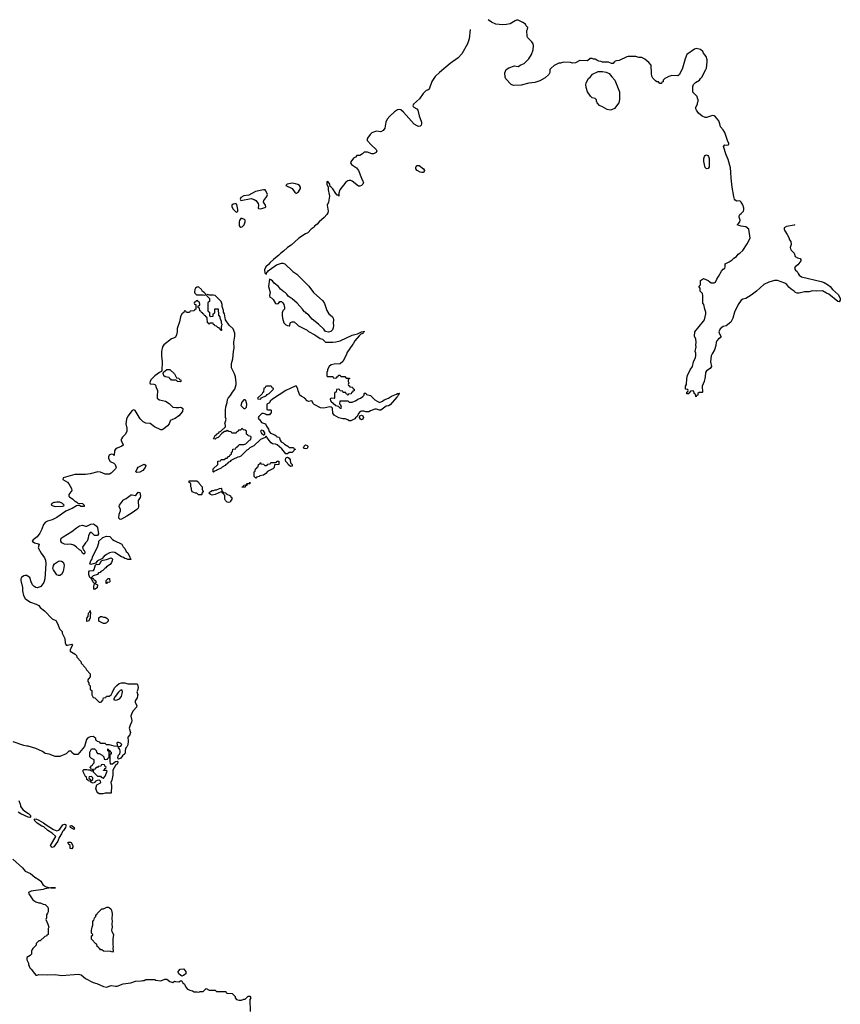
# Model space of a CAD drawing. Header units: inches. Extents: x 1992046 to 2239405, y 126834 to 266391.
# Tile 43 of 71: x 2032857 to 2043744, y 253324 to 266391. Entities that reach past the tile are written whole.
import ezdxf

# ---------------------------------------------------------------- set-up
doc = ezdxf.new("R2010")
doc.units = ezdxf.units.IN
doc.header["$MEASUREMENT"] = 0
for name, color, linetype in [('C0235', 7, 'Continuous'), ('C0236', 7, 'Continuous'), ('C0246', 7, 'Continuous')]:
    doc.layers.add(name, color=color, linetype=linetype)

msp = doc.modelspace()

# ---------------------------------------------------------------- linework, layer by layer
at = {"layer": 'C0235', "color": 6, "elevation": 100}
for points in [[(2033595, 260000), (2033614, 259990), (2033630, 259974), (2033692, 259970), (2033712, 259950), (2033712, 259930), (2033670, 259929), (2033650, 259946), (2033630, 259946), (2033610, 259938), (2033554, 259906), (2033538, 259902), (2033470, 259869), (2033350, 259783), (2033290, 259753), (2033224, 259736), (2033198, 259722), (2033171, 259690), (2033151, 259630), (2033125, 259575), (2033091, 259529), (2033038, 259490), (2033022, 259470), (2033054, 259450), (2033090, 259442), (2033114, 259430), (2033104, 259384), (2033141, 259310), (2033186, 259250), (2033200, 259220), (2033206, 259170), (2033191, 258970), (2033176, 258924), (2033139, 258870), (2033130, 258863), (2033090, 258853), (2033070, 258857), (2033050, 258869), (2033029, 258890), (2033009, 258929), (2032990, 258988), (2032970, 259004), (2032950, 259014), (2032930, 259015), (2032910, 259009), (2032882, 258990), (2032872, 258970), (2032872, 258950), (2032895, 258855), (2032896, 258810), (2032907, 258750), (2032930, 258711), (2032951, 258691), (2033000, 258660), (2033074, 258634), (2033110, 258616), (2033130, 258591), (2033186, 258546), (2033290, 258442), (2033337, 258417), (2033365, 258370), (2033386, 258306), (2033422, 258270), (2033422, 258250), (2033457, 258177), (2033462, 258122), (2033472, 258092), (2033491, 258091), (2033550, 258102), (2033556, 258096), (2033527, 258030), (2033525, 258010), (2033594, 257970), (2033610, 257954), (2033614, 257930), (2033670, 257874), (2033674, 257850), (2033730, 257792), (2033745, 257765), (2033792, 257710), (2033794, 257670), (2033770, 257646), (2033762, 257630), (2033762, 257610), (2033774, 257590), (2033774, 257570), (2033794, 257550), (2033794, 257510), (2033798, 257498), (2033814, 257490), (2033814, 257430), (2033830, 257394), (2033853, 257393), (2033910, 257334), (2033930, 257334), (2033942, 257338), (2033947, 257353), (2033962, 257358), (2033967, 257393), (2034002, 257398), (2034010, 257414), (2034050, 257414), (2034056, 257424), (2034070, 257431), (2034090, 257466), (2034114, 257526), (2034144, 257556), (2034178, 257582), (2034210, 257592), (2034250, 257592), (2034290, 257578), (2034410, 257578), (2034418, 257570), (2034431, 257530), (2034421, 257490), (2034411, 257470), (2034423, 257430), (2034422, 257418), (2034416, 257390), (2034391, 257350), (2034391, 257330), (2034411, 257291), (2034408, 257270), (2034361, 257219), (2034343, 257190), (2034333, 257150), (2034343, 257090), (2034341, 257070), (2034321, 257030), (2034311, 256990), (2034327, 256930), (2034319, 256901), (2034291, 256870), (2034295, 256815), (2034291, 256770), (2034279, 256741), (2034268, 256732), (2034261, 256719), (2034255, 256690), (2034258, 256670), (2034252, 256650), (2034220, 256620), (2034198, 256590), (2034170, 256578), (2034164, 256584), (2034161, 256601), (2034169, 256630), (2034184, 256650), (2034189, 256670), (2034189, 256690), (2034184, 256704), (2034163, 256737), (2034175, 256745), (2034198, 256750), (2034210, 256762), (2034212, 256772), (2034195, 256790), (2034170, 256801), (2034150, 256798), (2034146, 256790), (2034153, 256747), (2034109, 256749), (2034050, 256766), (2034010, 256766), (2033990, 256786), (2033933, 256787), (2033926, 256790), (2033922, 256802), (2033886, 256810), (2033882, 256822), (2033866, 256830), (2033866, 256850), (2033846, 256870), (2033830, 256878), (2033790, 256875), (2033760, 256860), (2033743, 256837), (2033716, 256744), (2033630, 256638), (2033580, 256640), (2033547, 256667), (2033542, 256682), (2033510, 256686), (2033472, 256648), (2033390, 256615), (2033330, 256615), (2033250, 256642), (2033194, 256654), (2033158, 256678), (2033070, 256719), (2032970, 256749), (2032950, 256749), (2032910, 256759), (2032770, 256809)], [(2034429, 260000), (2034432, 259928), (2034427, 259910), (2034410, 259889), (2034350, 259845), (2034279, 259801), (2034210, 259765), (2034190, 259759), (2034174, 259774), (2034178, 259830), (2034194, 259874), (2034193, 259893), (2034175, 259930), (2034181, 259950), (2034195, 259965), (2034219, 260000)], [(2035656, 260000), (2035650, 259989), (2035630, 259982), (2035610, 259989), (2035598, 260000)], [(2032845, 256030), (2032866, 255966), (2032867, 255950), (2032899, 255910), (2032926, 255886), (2032976, 255856), (2032999, 255830), (2033002, 255810), (2032990, 255805), (2032970, 255807), (2032872, 255852), (2032835, 255875)], [(2032767, 255250), (2032896, 255136), (2032930, 255092), (2032999, 255059), (2033060, 255010), (2033117, 254977), (2033137, 254957), (2033170, 254907), (2033210, 254885), (2033270, 254871), (2033334, 254870), (2033270, 254869), (2033190, 254857), (2033170, 254849), (2033010, 254825), (2032976, 254810), (2032978, 254790), (2033032, 254710), (2033070, 254685), (2033110, 254671), (2033130, 254671), (2033170, 254652), (2033194, 254650), (2033232, 254612), (2033234, 254590), (2033234, 254550), (2033224, 254536), (2033214, 254510), (2033213, 254473), (2033202, 254450), (2033232, 254390), (2033233, 254373), (2033242, 254350), (2033234, 254330), (2033234, 254250), (2033218, 254242), (2033213, 254227), (2033190, 254226), (2033130, 254166), (2033110, 254166), (2033074, 254130), (2033074, 254110), (2033030, 254066), (2033022, 254050), (2033014, 254030), (2033014, 253990), (2032994, 253970), (2032953, 253947), (2032953, 253913), (2032972, 253872), (2032973, 253853), (2032982, 253830), (2032992, 253810), (2033011, 253791), (2033052, 253732), (2033073, 253713), (2033090, 253712), (2033110, 253718), (2033230, 253715), (2033330, 253719), (2033410, 253706), (2033636, 253724), (2033674, 253714), (2033730, 253666), (2033830, 253616), (2033882, 253602), (2033970, 253561), (2034010, 253551), (2034070, 253574), (2034130, 253563), (2034150, 253566), (2034230, 253596), (2034330, 253611), (2034392, 253632), (2034470, 253634), (2034490, 253642), (2034510, 253642), (2034530, 253652), (2034650, 253652), (2034665, 253645), (2034730, 253638), (2034783, 253657), (2034810, 253658), (2034850, 253625), (2034890, 253614), (2034910, 253632), (2034925, 253625), (2034970, 253622), (2034990, 253634), (2035010, 253634), (2035022, 253610), (2035042, 253590), (2035062, 253550), (2035085, 253525), (2035114, 253510), (2035150, 253502), (2035172, 253492), (2035210, 253491), (2035234, 253486), (2035253, 253493), (2035290, 253494), (2035330, 253532), (2035370, 253514), (2035450, 253514), (2035470, 253494), (2035590, 253494), (2035598, 253478), (2035610, 253474), (2035674, 253470), (2035714, 253430), (2035714, 253410), (2035734, 253390), (2035770, 253378), (2035800, 253380), (2035830, 253392), (2035847, 253393), (2035889, 253431), (2035910, 253431), (2035922, 253410), (2035912, 253390), (2035914, 253230)]]:
    msp.add_lwpolyline(points, dxfattribs=at)
for points in [[(2033350, 259989), (2033330, 259982), (2033310, 259982), (2033282, 259970), (2033274, 259950), (2033330, 259932), (2033430, 259934), (2033442, 259938), (2033446, 259950), (2033426, 259970), (2033390, 259988)], [(2033850, 259546), (2033810, 259586), (2033790, 259586), (2033770, 259546), (2033765, 259510), (2033751, 259470), (2033730, 259448), (2033692, 259390), (2033698, 259358), (2033710, 259354), (2033722, 259330), (2033722, 259310), (2033710, 259298), (2033689, 259310), (2033678, 259338), (2033669, 259349), (2033650, 259355), (2033612, 259392), (2033576, 259416), (2033531, 259429), (2033490, 259425), (2033450, 259429), (2033415, 259450), (2033402, 259470), (2033402, 259490), (2033409, 259510), (2033435, 259530), (2033550, 259598), (2033613, 259650), (2033650, 259673), (2033690, 259683), (2033730, 259671), (2033750, 259671), (2033803, 259697), (2033830, 259699), (2033851, 259690), (2033876, 259670), (2033890, 259651), (2033902, 259570), (2033890, 259546)], [(2034330, 259226), (2034292, 259228), (2034276, 259236), (2034250, 259242), (2034234, 259254), (2034210, 259262), (2034120, 259320), (2034090, 259327), (2034050, 259316), (2034010, 259293), (2033979, 259270), (2033945, 259235), (2033891, 259210), (2033862, 259178), (2033830, 259169), (2033803, 259163), (2033790, 259166), (2033789, 259170), (2033802, 259210), (2033813, 259227), (2033827, 259273), (2033889, 259390), (2033908, 259450), (2033906, 259470), (2033960, 259520), (2034010, 259536), (2034051, 259531), (2034090, 259491), (2034110, 259478), (2034214, 259430), (2034230, 259394), (2034250, 259374), (2034270, 259334), (2034290, 259314), (2034320, 259260), (2034322, 259242), (2034334, 259230)], [(2033370, 259013), (2033350, 259022), (2033304, 259090), (2033297, 259110), (2033304, 259150), (2033319, 259170), (2033370, 259207), (2033390, 259211), (2033410, 259207), (2033433, 259193), (2033445, 259170), (2033448, 259150), (2033433, 259070), (2033410, 259029), (2033390, 259017)], [(2033818, 258978), (2033830, 258978), (2033841, 258961), (2033858, 258950), (2033871, 258930), (2033864, 258916), (2033854, 258910), (2033891, 258891), (2033885, 258850), (2033850, 258829), (2033842, 258842), (2033839, 258870), (2033849, 258910), (2033829, 258930), (2033819, 258959), (2033806, 258970), (2033802, 258982), (2033788, 258988), (2033773, 259030), (2033776, 259064), (2033785, 259075), (2033837, 259083), (2033845, 259095), (2033862, 259158), (2033875, 259165), (2033883, 259163), (2033914, 259166), (2033930, 259184), (2033944, 259216), (2034010, 259226), (2034070, 259248), (2034083, 259243), (2034088, 259230), (2034083, 259210), (2034074, 259186), (2034057, 259163), (2034011, 259130), (2034002, 259118), (2033985, 259110), (2033958, 259082), (2033934, 259070), (2033924, 259056), (2033902, 259050), (2033890, 259029), (2033831, 259009), (2033812, 258990)], [(2034010, 258908), (2034006, 258910), (2034006, 258950), (2034030, 258974), (2034050, 258974), (2034054, 258930), (2034050, 258926), (2034018, 258922)], [(2033750, 258406), (2033750, 258450), (2033764, 258470), (2033770, 258514), (2033788, 258532), (2033790, 258552), (2033796, 258510), (2033791, 258489), (2033793, 258450), (2033770, 258408)], [(2033970, 258462), (2033990, 258462), (2034014, 258450), (2034032, 258430), (2034032, 258410), (2034010, 258386), (2033990, 258378), (2033970, 258378), (2033908, 258408), (2033907, 258453), (2033928, 258472), (2033948, 258472)], [(2034210, 257497), (2034190, 257487), (2034170, 257468), (2034122, 257410), (2034102, 257370), (2034130, 257361), (2034150, 257366), (2034180, 257380), (2034206, 257410), (2034223, 257470), (2034215, 257495)], [(2034070, 256514), (2034090, 256518), (2034130, 256545), (2034150, 256552), (2034159, 256539), (2034161, 256530), (2034151, 256510), (2034127, 256493), (2034095, 256430), (2034091, 256390), (2034095, 256365), (2034079, 256301), (2034065, 256270), (2034074, 256230), (2034070, 256126), (2033990, 256128), (2033961, 256119), (2033930, 256116), (2033910, 256119), (2033894, 256130), (2033879, 256150), (2033868, 256190), (2033882, 256238), (2033930, 256262), (2033935, 256270), (2033930, 256286), (2033918, 256298), (2033884, 256296), (2033858, 256282), (2033853, 256267), (2033830, 256258), (2033806, 256270), (2033802, 256282), (2033766, 256290), (2033762, 256302), (2033750, 256306), (2033742, 256342), (2033730, 256346), (2033698, 256410), (2033698, 256430), (2033710, 256442), (2033750, 256442), (2033770, 256434), (2033794, 256434), (2033794, 256430), (2033810, 256422), (2033818, 256422), (2033826, 256430), (2033822, 256442), (2033806, 256446), (2033802, 256462), (2033786, 256470), (2033802, 256478), (2033806, 256490), (2033822, 256498), (2033826, 256510), (2033846, 256530), (2033846, 256570), (2033808, 256588), (2033786, 256610), (2033786, 256670), (2033810, 256714), (2033850, 256714), (2033870, 256694), (2033874, 256670), (2033890, 256654), (2033910, 256652), (2033953, 256633), (2033974, 256610), (2033978, 256578), (2033990, 256574), (2034022, 256578), (2034027, 256593), (2034042, 256598), (2034046, 256610), (2034046, 256670), (2034042, 256682), (2034026, 256690), (2034026, 256710), (2034030, 256714), (2034038, 256698), (2034050, 256694), (2034058, 256678), (2034072, 256670), (2034070, 256646), (2034058, 256642), (2034054, 256630), (2034052, 256550), (2034058, 256518)], [(2033950, 256506), (2033938, 256502), (2033933, 256487), (2033898, 256482), (2033890, 256466), (2033870, 256466), (2033853, 256447), (2033838, 256442), (2033834, 256410), (2033890, 256354), (2033930, 256354), (2033938, 256338), (2033964, 256324), (2033970, 256325), (2033993, 256350), (2034018, 256418), (2034010, 256426), (2033967, 256427), (2033967, 256433), (2033982, 256438), (2033987, 256453), (2034002, 256458), (2034006, 256470), (2034002, 256482), (2033987, 256487), (2033982, 256502)], [(2033810, 256346), (2033778, 256342), (2033774, 256330), (2033778, 256318), (2033793, 256313), (2033798, 256298), (2033810, 256294), (2033826, 256310), (2033826, 256330)], [(2033348, 255628), (2033370, 255634), (2033389, 255650), (2033430, 255706), (2033450, 255715), (2033471, 255710), (2033471, 255690), (2033463, 255670), (2033439, 255630), (2033424, 255616), (2033413, 255587), (2033383, 255537), (2033364, 255490), (2033310, 255413), (2033290, 255405), (2033273, 255413), (2033267, 255433), (2033336, 255550), (2033290, 255597), (2033230, 255629), (2033178, 255678), (2033150, 255688), (2033089, 255730), (2033049, 255770), (2033059, 255781), (2033070, 255784), (2033110, 255770), (2033175, 255735), (2033210, 255706), (2033305, 255645)], [(2033590, 255649), (2033570, 255649), (2033530, 255670), (2033525, 255695), (2033543, 255697), (2033554, 255694), (2033579, 255670), (2033578, 255658)], [(2033550, 255388), (2033526, 255390), (2033526, 255430), (2033510, 255446), (2033498, 255470), (2033504, 255476), (2033530, 255478), (2033542, 255470), (2033562, 255430), (2033562, 255410)], [(2034090, 254018), (2034067, 254027), (2033970, 254028), (2033947, 254047), (2033928, 254048), (2033922, 254062), (2033906, 254070), (2033902, 254082), (2033886, 254090), (2033882, 254122), (2033867, 254127), (2033808, 254190), (2033808, 254232), (2033822, 254238), (2033826, 254250), (2033808, 254268), (2033808, 254310), (2033816, 254324), (2033818, 254350), (2033827, 254373), (2033828, 254430), (2033842, 254438), (2033848, 254472), (2033866, 254490), (2033866, 254510), (2033882, 254518), (2033886, 254530), (2033946, 254590), (2033970, 254592), (2034012, 254612), (2034030, 254612), (2034050, 254605), (2034065, 254590), (2034074, 254570), (2034083, 254530), (2034081, 254450), (2034086, 254430), (2034081, 254390), (2034085, 254350), (2034076, 254310), (2034081, 254290), (2034101, 254250), (2034091, 254190), (2034091, 254111), (2034096, 254090), (2034091, 254070), (2034096, 254030)], [(2035010, 253698), (2034989, 253709), (2034968, 253730), (2034958, 253750), (2034960, 253760), (2034986, 253790), (2035030, 253794), (2035060, 253760), (2035062, 253730), (2035050, 253718), (2035030, 253708)]]:
    msp.add_lwpolyline(points, close=True, dxfattribs=at)
at = {"layer": 'C0236', "color": 6, "elevation": 100}
for points in [[(2040000, 265809), (2039950, 265784), (2039906, 265750), (2039891, 265730), (2039891, 265689), (2039876, 265664), (2039830, 265622), (2039758, 265582), (2039690, 265559), (2039610, 265549), (2039510, 265524), (2039410, 265517), (2039379, 265530), (2039307, 265607), (2039296, 265630), (2039293, 265687), (2039309, 265731), (2039346, 265754), (2039422, 265778), (2039470, 265771), (2039506, 265794), (2039550, 265811), (2039610, 265871), (2039649, 265930), (2039669, 265990), (2039675, 266050), (2039669, 266070), (2039650, 266098), (2039598, 266150), (2039588, 266170), (2039587, 266247), (2039596, 266264), (2039598, 266290), (2039578, 266310), (2039568, 266330), (2039530, 266355), (2039470, 266386), (2039450, 266385), (2039430, 266377), (2039362, 266338), (2039314, 266326), (2039262, 266322), (2039174, 266334), (2039118, 266358), (2039073, 266391)], [(2038832, 266260), (2038821, 266139), (2038797, 266070), (2038723, 265937), (2038675, 265885), (2038570, 265810), (2038426, 265690), (2038370, 265636), (2038326, 265570), (2038289, 265471), (2038270, 265457), (2038250, 265451), (2038230, 265435), (2038210, 265413), (2038160, 265340), (2038080, 265270), (2038072, 265250), (2038079, 265239), (2038085, 265230), (2038125, 265210), (2038140, 265190), (2038156, 265116), (2038187, 265030), (2038189, 265010), (2038182, 264990), (2038170, 264978), (2038150, 264976), (2038130, 264981), (2038090, 265007), (2037950, 265164), (2037913, 265193), (2037890, 265198), (2037870, 265195), (2037830, 265168), (2037768, 265110), (2037733, 265070), (2037715, 265030), (2037700, 264950), (2037680, 264920), (2037650, 264905), (2037590, 264911), (2037550, 264900), (2037531, 264890), (2037508, 264870), (2037470, 264819), (2037466, 264810), (2037469, 264790), (2037525, 264725), (2037586, 264670), (2037594, 264650), (2037588, 264630), (2037550, 264610), (2037530, 264611), (2037470, 264633), (2037426, 264634), (2037407, 264613), (2037370, 264589), (2037330, 264588), (2037310, 264568), (2037285, 264555), (2037250, 264506), (2037245, 264490), (2037258, 264470), (2037327, 264427), (2037352, 264392), (2037391, 264290), (2037411, 264250), (2037417, 264230), (2037411, 264209), (2037390, 264189), (2037370, 264181), (2037350, 264183), (2037270, 264247), (2037250, 264256), (2037230, 264259), (2037210, 264253), (2037186, 264234), (2037105, 264135), (2037090, 264090), (2037090, 264049), (2037086, 264066), (2037079, 264061), (2037070, 264062), (2037050, 264083), (2037010, 264146), (2036990, 264169), (2036977, 264177), (2036970, 264208), (2036950, 264241), (2036938, 264242), (2036931, 264230), (2036931, 264210), (2036951, 264171), (2036948, 264132), (2036965, 264070), (2036966, 264050), (2036954, 263970), (2036935, 263930), (2036950, 263850), (2036947, 263830), (2036933, 263807), (2036895, 263765), (2036830, 263710), (2036803, 263677), (2036769, 263650), (2036763, 263637), (2036726, 263610), (2036678, 263562), (2036650, 263550), (2036560, 263490), (2036459, 263401), (2036409, 263370), (2036359, 263321), (2036316, 263290), (2036295, 263265), (2036224, 263210), (2036182, 263170), (2036159, 263141), (2036121, 263110), (2036105, 263070), (2036110, 263034), (2036130, 263014), (2036137, 263043), (2036150, 263051), (2036157, 263063), (2036173, 263070), (2036263, 263137), (2036330, 263161), (2036350, 263162), (2036373, 263153), (2036483, 263050), (2036535, 263015), (2036695, 262855), (2036753, 262770), (2036880, 262660), (2036903, 262623), (2036931, 262530), (2036957, 262490), (2037007, 262447), (2037016, 262430), (2037019, 262410), (2037017, 262370), (2037022, 262330), (2037018, 262302), (2037006, 262274), (2036985, 262255), (2036955, 262245), (2036915, 262255), (2036890, 262286), (2036822, 262350), (2036736, 262416), (2036695, 262470), (2036658, 262498), (2036650, 262509), (2036636, 262516), (2036617, 262537), (2036611, 262550), (2036539, 262630), (2036470, 262689), (2036421, 262721), (2036403, 262750), (2036379, 262770), (2036360, 262780), (2036316, 262816), (2036290, 262849), (2036235, 262895), (2036210, 262925), (2036190, 262941), (2036170, 262946), (2036159, 262850), (2036179, 262770), (2036171, 262730), (2036175, 262710), (2036198, 262698), (2036219, 262679), (2036250, 262625), (2036270, 262621), (2036290, 262625), (2036310, 262652), (2036330, 262651), (2036350, 262632), (2036361, 262610), (2036371, 262570), (2036371, 262550), (2036350, 262528), (2036341, 262499), (2036338, 262470), (2036343, 262430), (2036362, 262370), (2036390, 262342), (2036410, 262331), (2036433, 262327), (2036438, 262330), (2036450, 262372), (2036470, 262382), (2036500, 262380), (2036544, 262344), (2036554, 262330), (2036670, 262272), (2036690, 262252), (2036771, 262211), (2036842, 262162), (2036874, 262150), (2036913, 262113), (2037010, 262111), (2037050, 262116), (2037110, 262131), (2037270, 262203), (2037337, 262223), (2037390, 262250), (2037415, 262255), (2037432, 262252), (2037416, 262244), (2037410, 262229), (2037384, 262216), (2037363, 262197), (2037305, 262130), (2037282, 262090), (2037275, 262085), (2037198, 261970), (2037192, 261950), (2037144, 261856), (2037110, 261826), (2037030, 261822), (2036991, 261809), (2036962, 261790), (2036942, 261750), (2036942, 261730), (2036934, 261710), (2036934, 261670), (2036938, 261658), (2036950, 261654), (2037010, 261654), (2037018, 261638), (2037050, 261634), (2037062, 261638), (2037067, 261653), (2037082, 261658), (2037087, 261673), (2037110, 261674), (2037118, 261658), (2037130, 261654), (2037170, 261654), (2037190, 261634), (2037233, 261633), (2037233, 261627), (2037218, 261622), (2037214, 261610), (2037214, 261590), (2037222, 261570), (2037214, 261550), (2037218, 261538), (2037233, 261533), (2037238, 261518), (2037273, 261513), (2037278, 261498), (2037294, 261490), (2037293, 261467), (2037278, 261462), (2037273, 261447), (2037258, 261442), (2037253, 261427), (2037218, 261422), (2037210, 261406), (2037202, 261422), (2037187, 261427), (2037182, 261442), (2037150, 261446), (2037142, 261462), (2037110, 261466), (2037102, 261482), (2037090, 261486), (2037058, 261482), (2037054, 261450), (2037038, 261442), (2037034, 261430), (2037034, 261370), (2037030, 261366), (2036993, 261367), (2036978, 261362), (2036974, 261350), (2036982, 261342), (2036985, 261330), (2037050, 261271), (2037082, 261262), (2037110, 261234), (2037122, 261238), (2037126, 261250), (2037116, 261276), (2037106, 261290), (2037108, 261332), (2037210, 261334), (2037230, 261314), (2037270, 261314), (2037278, 261322), (2037310, 261332), (2037344, 261356), (2037378, 261370), (2037408, 261390), (2037426, 261410), (2037426, 261430), (2037430, 261434), (2037450, 261434), (2037458, 261418), (2037510, 261405), (2037570, 261345), (2037630, 261311), (2037670, 261331), (2037692, 261348), (2037752, 261368), (2037790, 261395), (2037858, 261422), (2037870, 261431), (2037890, 261434), (2037894, 261430), (2037891, 261429), (2037882, 261418), (2037871, 261390), (2037859, 261381), (2037770, 261279), (2037751, 261269), (2037718, 261262), (2037650, 261210), (2037629, 261209), (2037590, 261224), (2037570, 261224), (2037510, 261202), (2037490, 261189), (2037449, 261189), (2037424, 261196), (2037390, 261198), (2037374, 261190), (2037350, 261166), (2037333, 261127), (2037312, 261108), (2037305, 261095), (2037270, 261075), (2037250, 261069), (2037230, 261069), (2037210, 261082), (2037175, 261095), (2037144, 261096), (2037090, 261109), (2037030, 261142), (2037012, 261170), (2037009, 261230), (2037002, 261242), (2036990, 261249), (2036970, 261254), (2036890, 261238), (2036850, 261242), (2036766, 261286), (2036755, 261295), (2036732, 261332), (2036690, 261324), (2036672, 261332), (2036639, 261370), (2036593, 261393), (2036575, 261410), (2036550, 261466), (2036548, 261490), (2036530, 261526), (2036510, 261528), (2036388, 261472), (2036210, 261355), (2036182, 261330), (2036173, 261307), (2036134, 261290), (2036134, 261230), (2036138, 261218), (2036150, 261214), (2036190, 261214), (2036194, 261210), (2036194, 261170), (2036178, 261162), (2036170, 261146), (2036130, 261146), (2036116, 261156), (2036090, 261166), (2036070, 261166), (2036030, 261126), (2036022, 261110), (2036031, 261090), (2036042, 261082), (2036066, 261046), (2036118, 261030), (2036130, 260998), (2036157, 260957), (2036165, 260925), (2036183, 260903), (2036240, 260880), (2036265, 260865), (2036270, 260854), (2036293, 260853), (2036302, 260842), (2036311, 260810), (2036327, 260790), (2036354, 260774), (2036370, 260756), (2036414, 260730), (2036430, 260714), (2036490, 260714), (2036498, 260698), (2036510, 260694), (2036510, 260686), (2036498, 260682), (2036494, 260670), (2036470, 260648), (2036430, 260648), (2036410, 260628), (2036390, 260628), (2036335, 260695), (2036271, 260751), (2036250, 260759), (2036210, 260762), (2036194, 260774), (2036165, 260805), (2036138, 260850), (2036130, 260858), (2036122, 260858), (2036112, 260848), (2036050, 260818), (2035964, 260736), (2035910, 260708), (2035890, 260688), (2035870, 260678), (2035790, 260598), (2035772, 260588), (2035753, 260587), (2035684, 260556), (2035660, 260540), (2035650, 260528), (2035625, 260515), (2035610, 260498), (2035592, 260488), (2035584, 260476), (2035545, 260455), (2035530, 260438), (2035481, 260419), (2035470, 260408), (2035442, 260398), (2035430, 260388), (2035426, 260390), (2035426, 260430), (2035486, 260490), (2035487, 260533), (2035522, 260538), (2035530, 260554), (2035570, 260554), (2035590, 260574), (2035610, 260574), (2035627, 260593), (2035642, 260598), (2035647, 260613), (2035666, 260630), (2035666, 260650), (2035682, 260658), (2035687, 260693), (2035722, 260698), (2035727, 260713), (2035742, 260718), (2035747, 260733), (2035762, 260738), (2035770, 260754), (2035830, 260754), (2035856, 260764), (2035907, 260813), (2035922, 260818), (2035926, 260850), (2035922, 260862), (2035887, 260867), (2035882, 260882), (2035866, 260890), (2035866, 260930), (2035850, 260946), (2035827, 260947), (2035810, 260966), (2035798, 260962), (2035790, 260946), (2035758, 260942), (2035754, 260930), (2035738, 260922), (2035730, 260906), (2035670, 260906), (2035662, 260922), (2035630, 260926), (2035610, 260938), (2035592, 260928), (2035573, 260927), (2035540, 260900), (2035490, 260846), (2035464, 260836), (2035450, 260826), (2035428, 260828), (2035450, 260871), (2035462, 260878), (2035470, 260891), (2035495, 260905), (2035510, 260922), (2035526, 260930), (2035586, 260990), (2035586, 261010), (2035578, 261030), (2035598, 261090), (2035588, 261110), (2035588, 261208), (2035593, 261253), (2035610, 261310), (2035614, 261350), (2035625, 261370), (2035656, 261404), (2035680, 261450), (2035710, 261490), (2035728, 261550), (2035730, 261570), (2035721, 261650), (2035708, 261690), (2035669, 261770), (2035668, 261790), (2035669, 261830), (2035684, 261890), (2035692, 261988), (2035701, 262030), (2035697, 262110), (2035713, 262190), (2035713, 262230), (2035688, 262288), (2035636, 262336), (2035589, 262410), (2035574, 262490), (2035562, 262510), (2035562, 262530), (2035543, 262583), (2035542, 262610), (2035529, 262650), (2035450, 262729), (2035425, 262735), (2035376, 262736), (2035350, 262746), (2035338, 262742), (2035334, 262730), (2035374, 262690), (2035374, 262650), (2035358, 262642), (2035354, 262630), (2035354, 262530), (2035358, 262518), (2035374, 262510), (2035374, 262470), (2035378, 262458), (2035394, 262454), (2035422, 262458), (2035426, 262490), (2035442, 262498), (2035446, 262510), (2035447, 262553), (2035490, 262554), (2035494, 262470), (2035512, 262450), (2035513, 262433), (2035531, 262391), (2035531, 262370), (2035538, 262350), (2035532, 262310), (2035533, 262267), (2035527, 262267), (2035522, 262282), (2035507, 262287), (2035502, 262302), (2035487, 262307), (2035470, 262326), (2035447, 262327), (2035442, 262342), (2035427, 262347), (2035422, 262362), (2035390, 262366), (2035378, 262362), (2035370, 262346), (2035362, 262362), (2035347, 262367), (2035346, 262430), (2035342, 262442), (2035327, 262447), (2035322, 262462), (2035307, 262467), (2035302, 262482), (2035287, 262487), (2035282, 262502), (2035267, 262507), (2035262, 262522), (2035247, 262527), (2035242, 262562), (2035226, 262570), (2035227, 262593), (2035242, 262598), (2035246, 262610), (2035242, 262642), (2035227, 262647), (2035222, 262662), (2035210, 262666), (2035198, 262662), (2035193, 262647), (2035178, 262642), (2035174, 262630), (2035178, 262618), (2035194, 262610), (2035194, 262550), (2035178, 262542), (2035173, 262527), (2035118, 262522), (2035110, 262506), (2035070, 262506), (2035062, 262522), (2035050, 262526), (2035038, 262522), (2035033, 262507), (2035010, 262486), (2034990, 262446), (2034977, 262383), (2034945, 262295), (2034945, 262250), (2034938, 262210), (2034924, 262176), (2034897, 262163), (2034870, 262157), (2034770, 262076), (2034751, 262050), (2034737, 261990), (2034737, 261930), (2034748, 261850), (2034745, 261735), (2034737, 261723), (2034710, 261709), (2034650, 261664), (2034596, 261610), (2034587, 261590), (2034583, 261570), (2034590, 261558), (2034636, 261556), (2034651, 261551), (2034659, 261539), (2034666, 261510), (2034686, 261470), (2034679, 261390), (2034683, 261370), (2034690, 261361), (2034710, 261346), (2034790, 261330), (2034838, 261298), (2034890, 261251), (2034930, 261246), (2034970, 261246), (2034990, 261251), (2035005, 261245), (2035022, 261230), (2035016, 261190), (2034970, 261134), (2034920, 261100), (2034864, 261076), (2034854, 261066), (2034841, 261030), (2034819, 261001), (2034770, 260960), (2034749, 260949), (2034730, 260950), (2034646, 260986), (2034590, 261031), (2034530, 261037), (2034496, 261056), (2034455, 261095), (2034390, 261204), (2034370, 261216), (2034350, 261207), (2034290, 261130), (2034275, 261090), (2034265, 261030), (2034279, 260970), (2034279, 260930), (2034259, 260890), (2034221, 260850), (2034206, 260830), (2034198, 260810), (2034212, 260790), (2034232, 260750), (2034230, 260746), (2034214, 260730), (2034150, 260705), (2034130, 260690), (2034117, 260670), (2034111, 260609), (2034099, 260619), (2034070, 260625), (2034045, 260610), (2034036, 260590), (2034037, 260570), (2034058, 260530), (2034108, 260508), (2034126, 260490), (2034135, 260450), (2034127, 260430), (2034070, 260373), (2034050, 260361), (2033990, 260361), (2033930, 260387), (2033892, 260392), (2033790, 260366), (2033730, 260356), (2033590, 260355), (2033432, 260310), (2033431, 260290), (2033490, 260253), (2033510, 260233), (2033546, 260170), (2033550, 260142), (2033511, 260090), (2033511, 260070), (2033518, 260058), (2033562, 260030), (2033585, 260005), (2033595, 260000)], [(2035598, 260000), (2035588, 260010), (2035578, 260030), (2035578, 260078), (2035566, 260090), (2035562, 260102), (2035546, 260110), (2035542, 260122), (2035530, 260126), (2035450, 260088), (2035410, 260082), (2035388, 260088), (2035368, 260110), (2035389, 260131), (2035410, 260142), (2035430, 260142), (2035450, 260151), (2035470, 260152), (2035510, 260172), (2035530, 260174), (2035534, 260170), (2035538, 260138), (2035552, 260132), (2035558, 260118), (2035592, 260112), (2035598, 260098), (2035653, 260073), (2035658, 260058), (2035672, 260052), (2035672, 260030), (2035656, 260000)], [(2034219, 260000), (2034227, 260013), (2034270, 260037), (2034321, 260079), (2034330, 260084), (2034350, 260084), (2034390, 260079), (2034405, 260090), (2034430, 260120), (2034450, 260115), (2034459, 260070), (2034455, 260050), (2034428, 260010), (2034429, 260000)]]:
    msp.add_lwpolyline(points, dxfattribs=at)
for points in [[(2038190, 264362), (2038170, 264368), (2038130, 264392), (2038114, 264410), (2038111, 264430), (2038123, 264450), (2038130, 264455), (2038155, 264455), (2038214, 264410), (2038227, 264390), (2038217, 264370), (2038210, 264365)], [(2036470, 264220), (2036406, 264210), (2036388, 264190), (2036472, 264152), (2036510, 264095), (2036530, 264089), (2036555, 264105), (2036581, 264150), (2036582, 264170), (2036569, 264190), (2036545, 264205), (2036515, 264215)], [(2036090, 264134), (2035987, 264110), (2035897, 264063), (2035830, 264053), (2035791, 264030), (2035782, 264010), (2035793, 263993), (2035930, 264017), (2035970, 264007), (2035991, 263990), (2036019, 263950), (2036026, 263930), (2036021, 263890), (2036024, 263884), (2036050, 263880), (2036070, 263885), (2036110, 263899), (2036122, 263910), (2036120, 263930), (2036093, 263970), (2036095, 263990), (2036137, 264043), (2036143, 264070), (2036121, 264121), (2036112, 264132)], [(2035710, 263949), (2035690, 263945), (2035673, 263930), (2035672, 263910), (2035690, 263877), (2035710, 263853), (2035730, 263839), (2035750, 263845), (2035751, 263871), (2035737, 263937), (2035730, 263948)], [(2035790, 263754), (2035774, 263726), (2035770, 263710), (2035770, 263665), (2035774, 263650), (2035790, 263637), (2035810, 263642), (2035836, 263670), (2035850, 263710), (2035850, 263730), (2035839, 263739), (2035810, 263753)], [(2035230, 262848), (2035210, 262842), (2035190, 262828), (2035181, 262810), (2035177, 262777), (2035182, 262762), (2035201, 262741), (2035210, 262738), (2035290, 262742), (2035310, 262734), (2035322, 262738), (2035326, 262750), (2035306, 262770), (2035283, 262783), (2035268, 262810)], [(2034990, 261586), (2034948, 261588), (2034942, 261602), (2034930, 261606), (2034870, 261606), (2034862, 261622), (2034847, 261627), (2034842, 261642), (2034786, 261650), (2034770, 261666), (2034763, 261683), (2034762, 261698), (2034767, 261713), (2034810, 261751), (2034851, 261751), (2034910, 261692), (2034938, 261638), (2034970, 261632), (2034978, 261618), (2034994, 261610), (2034994, 261590)], [(2036190, 261526), (2036130, 261526), (2036118, 261522), (2036113, 261507), (2036098, 261502), (2036093, 261447), (2036078, 261442), (2036073, 261427), (2036014, 261370), (2036018, 261358), (2036050, 261354), (2036067, 261373), (2036130, 261402), (2036142, 261418), (2036166, 261430), (2036226, 261490), (2036222, 261502), (2036207, 261507), (2036202, 261522)], [(2035830, 261348), (2035805, 261315), (2035792, 261272), (2035830, 261232), (2035850, 261232), (2035868, 261250), (2035869, 261290), (2035856, 261336), (2035847, 261347)], [(2037390, 261082), (2037378, 261090), (2037366, 261110), (2037368, 261132), (2037390, 261142), (2037410, 261134), (2037418, 261110), (2037410, 261088)], [(2036070, 260942), (2036061, 260939), (2036052, 260930), (2036066, 260906), (2036090, 260882), (2036098, 260882), (2036108, 260892), (2036109, 260910), (2036090, 260937)], [(2036650, 260695), (2036630, 260702), (2036622, 260710), (2036629, 260731), (2036650, 260751), (2036670, 260742), (2036678, 260730), (2036676, 260710), (2036670, 260702)], [(2036450, 260462), (2036445, 260465), (2036418, 260490), (2036408, 260508), (2036388, 260528), (2036384, 260550), (2036390, 260574), (2036398, 260582), (2036410, 260585), (2036430, 260571), (2036445, 260550), (2036452, 260510), (2036471, 260490), (2036470, 260468)], [(2034410, 260382), (2034398, 260390), (2034414, 260430), (2034430, 260451), (2034490, 260485), (2034510, 260491), (2034524, 260484), (2034531, 260470), (2034522, 260450), (2034490, 260409), (2034450, 260386)], [(2035990, 260309), (2035966, 260330), (2035966, 260390), (2035982, 260398), (2035987, 260433), (2036002, 260438), (2036007, 260453), (2036022, 260458), (2036026, 260490), (2036042, 260498), (2036050, 260514), (2036058, 260498), (2036090, 260494), (2036110, 260474), (2036130, 260474), (2036142, 260478), (2036150, 260494), (2036182, 260498), (2036190, 260514), (2036250, 260514), (2036262, 260518), (2036270, 260534), (2036293, 260533), (2036293, 260487), (2036238, 260482), (2036234, 260450), (2036214, 260430), (2036143, 260397), (2036121, 260370), (2036093, 260347), (2036041, 260339), (2036032, 260330), (2036001, 260319)], [(2035230, 260086), (2035207, 260107), (2035188, 260108), (2035147, 260127), (2035138, 260150), (2035136, 260176), (2035126, 260190), (2035126, 260230), (2035122, 260242), (2035106, 260250), (2035107, 260273), (2035207, 260273), (2035230, 260254), (2035238, 260238), (2035278, 260190), (2035280, 260160), (2035292, 260128), (2035274, 260110), (2035274, 260090), (2035270, 260086)], [(2035810, 260186), (2035806, 260190), (2035822, 260198), (2035830, 260214), (2035862, 260218), (2035870, 260234), (2035902, 260238), (2035910, 260254), (2035911, 260230), (2035874, 260226), (2035872, 260210), (2035854, 260206), (2035850, 260188)]]:
    msp.add_lwpolyline(points, close=True, dxfattribs=at)
at = {"layer": 'C0246', "color": 6, "elevation": 100}
msp.add_lwpolyline([(2043141, 263670), (2043130, 263664), (2043031, 263649), (2042998, 263630), (2042998, 263610), (2043006, 263590), (2043041, 263541), (2043062, 263502), (2043071, 263470), (2043086, 263446), (2043091, 263410), (2043078, 263370), (2043081, 263350), (2043090, 263332), (2043131, 263291), (2043147, 263247), (2043174, 263230), (2043210, 263222), (2043222, 263210), (2043222, 263190), (2043181, 263139), (2043144, 263110), (2043135, 263090), (2043150, 263066), (2043171, 263050), (2043183, 263023), (2043199, 262999), (2043230, 262981), (2043490, 262919), (2043530, 262903), (2043588, 262868), (2043611, 262850), (2043641, 262810), (2043718, 262738), (2043742, 262690), (2043744, 262670), (2043730, 262645), (2043710, 262653), (2043590, 262749), (2043561, 262761), (2043506, 262794), (2043430, 262788), (2043370, 262795), (2043330, 262782), (2043270, 262782), (2043200, 262760), (2043170, 262762), (2043150, 262769), (2043130, 262789), (2043090, 262815), (2043061, 262841), (2043035, 262875), (2043010, 262895), (2042910, 262929), (2042870, 262929), (2042794, 262910), (2042730, 262879), (2042630, 262789), (2042563, 262737), (2042492, 262690), (2042450, 262684), (2042430, 262669), (2042387, 262610), (2042341, 262510), (2042320, 262430), (2042290, 262377), (2042230, 262329), (2042190, 262318), (2042150, 262289), (2042134, 262250), (2042141, 262221), (2042159, 262190), (2042157, 262183), (2042151, 262170), (2042126, 262154), (2042104, 262130), (2042098, 262110), (2042093, 262067), (2042076, 262010), (2042043, 261957), (2042031, 261930), (2042022, 261850), (2042036, 261790), (2042019, 261761), (2041968, 261732), (2041956, 261710), (2041951, 261651), (2041938, 261590), (2041912, 261530), (2041914, 261450), (2041910, 261446), (2041870, 261446), (2041854, 261430), (2041854, 261410), (2041838, 261402), (2041830, 261386), (2041826, 261390), (2041822, 261422), (2041806, 261430), (2041806, 261450), (2041790, 261466), (2041758, 261462), (2041753, 261447), (2041738, 261442), (2041733, 261427), (2041710, 261426), (2041706, 261450), (2041722, 261458), (2041726, 261470), (2041722, 261482), (2041690, 261486), (2041688, 261528), (2041702, 261550), (2041706, 261630), (2041716, 261670), (2041750, 261745), (2041785, 261790), (2041796, 261850), (2041821, 261910), (2041825, 261930), (2041825, 261965), (2041819, 261990), (2041833, 262050), (2041829, 262070), (2041833, 262110), (2041825, 262150), (2041809, 262190), (2041814, 262250), (2041930, 262390), (2041941, 262410), (2041961, 262490), (2041961, 262510), (2041945, 262550), (2041935, 262610), (2041922, 262630), (2041918, 262650), (2041922, 262730), (2041916, 262756), (2041886, 262790), (2041886, 262830), (2041868, 262850), (2041887, 262873), (2041889, 262930), (2041930, 262958), (2041990, 262931), (2042011, 262911), (2042030, 262901), (2042070, 262901), (2042088, 262910), (2042106, 262950), (2042130, 262982), (2042166, 263054), (2042190, 263082), (2042210, 263094), (2042218, 263110), (2042218, 263150), (2042223, 263157), (2042270, 263178), (2042310, 263205), (2042330, 263225), (2042368, 263250), (2042390, 263278), (2042410, 263291), (2042449, 263330), (2042510, 263418), (2042546, 263494), (2042530, 263613), (2042490, 263642), (2042430, 263650), (2042375, 263670), (2042395, 263685), (2042412, 263708), (2042416, 263730), (2042401, 263770), (2042402, 263790), (2042413, 263807), (2042430, 263818), (2042458, 263850), (2042464, 263870), (2042462, 263890), (2042450, 263933), (2042430, 263972), (2042410, 263986), (2042370, 263984), (2042350, 263995), (2042340, 264010), (2042330, 264044), (2042308, 264168), (2042295, 264290), (2042293, 264370), (2042285, 264425), (2042256, 264536), (2042230, 264599), (2042196, 264710), (2042210, 264732), (2042230, 264725), (2042258, 264730), (2042264, 264736), (2042266, 264750), (2042248, 264790), (2042213, 264893), (2042190, 264929), (2042153, 264970), (2042146, 265010), (2042132, 265050), (2042090, 265101), (2042070, 265114), (2042050, 265119), (2041970, 265094), (2041950, 265094), (2041910, 265109), (2041862, 265150), (2041835, 265190), (2041828, 265210), (2041829, 265231), (2041848, 265270), (2041848, 265290), (2041856, 265304), (2041858, 265330), (2041848, 265348), (2041846, 265370), (2041786, 265430), (2041787, 265507), (2041798, 265530), (2041823, 265557), (2041878, 265590), (2041888, 265610), (2041908, 265630), (2041962, 265730), (2041969, 265750), (2041979, 265830), (2041978, 265858), (2041963, 265903), (2041930, 265948), (2041922, 265970), (2041890, 265995), (2041830, 266009), (2041810, 266002), (2041710, 265928), (2041686, 265870), (2041650, 265746), (2041610, 265666), (2041590, 265646), (2041510, 265649), (2041470, 265638), (2041414, 265610), (2041394, 265590), (2041393, 265567), (2041378, 265562), (2041370, 265546), (2041350, 265546), (2041330, 265566), (2041310, 265568), (2041290, 265578), (2041255, 265615), (2041243, 265643), (2041238, 265678), (2041235, 265790), (2041205, 265825), (2041150, 265869), (2041110, 265889), (2041069, 265889), (2041030, 265902), (2040930, 265902), (2040910, 265898), (2040810, 265848), (2040773, 265847), (2040758, 265842), (2040754, 265830), (2040738, 265822), (2040730, 265808), (2040710, 265808), (2040667, 265827), (2040588, 265828), (2040570, 265838), (2040540, 265840), (2040516, 265856), (2040490, 265866), (2040470, 265866), (2040450, 265878), (2040424, 265876), (2040390, 265846), (2040290, 265848), (2040230, 265818), (2040190, 265815), (2040163, 265823), (2040071, 265829), (2040030, 265815), (2040010, 265814), (2040000, 265809)], dxfattribs=at)
for points in [[(2040690, 265189), (2040650, 265199), (2040590, 265237), (2040550, 265254), (2040517, 265290), (2040509, 265310), (2040509, 265330), (2040490, 265344), (2040450, 265355), (2040430, 265375), (2040392, 265432), (2040373, 265490), (2040369, 265530), (2040373, 265550), (2040379, 265570), (2040402, 265610), (2040430, 265632), (2040458, 265670), (2040530, 265702), (2040590, 265705), (2040637, 265697), (2040678, 265678), (2040711, 265631), (2040751, 265590), (2040813, 265433), (2040814, 265334), (2040806, 265290), (2040750, 265215), (2040710, 265194)], [(2041970, 264413), (2041950, 264429), (2041933, 264510), (2041934, 264550), (2041942, 264578), (2041950, 264590), (2041970, 264596), (2041987, 264587), (2041996, 264576), (2042004, 264550), (2042003, 264437), (2041990, 264415)]]:
    msp.add_lwpolyline(points, close=True, dxfattribs=at)

doc.saveas('drawing.dxf')
